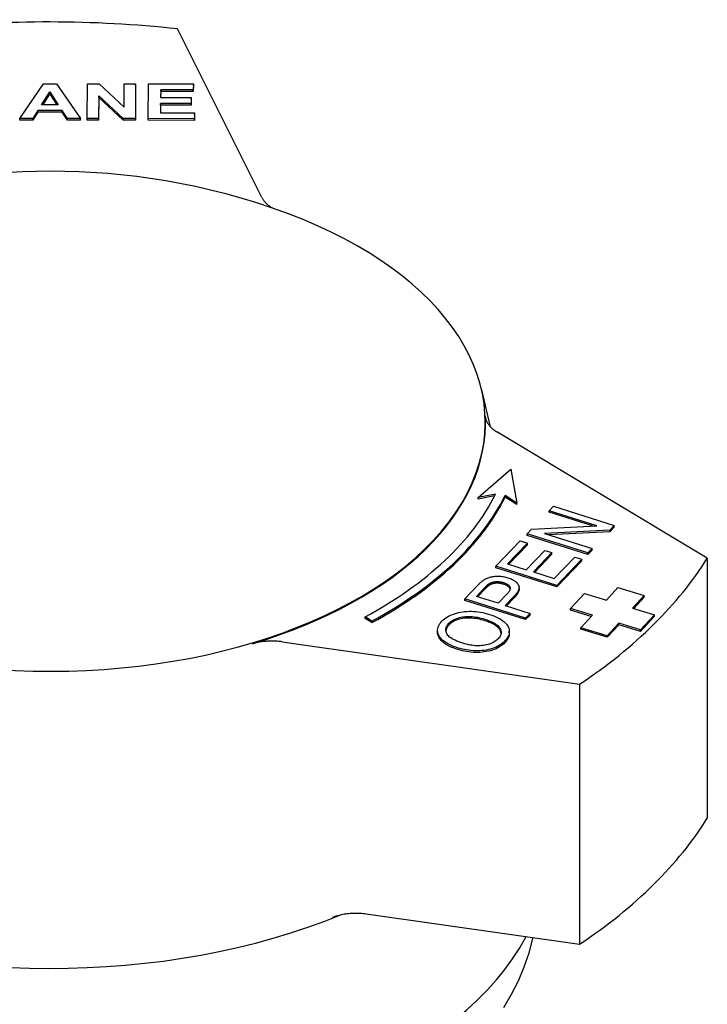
# Model space of a CAD drawing. Header units: millimetres. Extents: x 212 to 520, y 1 to 446.
# Tile 24 of 24: x 481 to 516, y 279 to 329. Entities that reach past the tile are written whole.
import ezdxf

# ---------------------------------------------------------------- set-up
doc = ezdxf.new("R2010")
doc.units = ezdxf.units.MM
doc.layers.add('Detail', color=2, linetype='Continuous')

msp = doc.modelspace()

# ---------------------------------------------------------------- linework, layer by layer
at = {"layer": 'Detail'}
for p, q in [((493.361, 319.574), (489.098, 328.081)), ((481.167, 323.565), (482.361, 325.312)), ((482.361, 325.312), (483.017, 325.311)), ((483.017, 325.311), (484.227, 323.56)), ((484.562, 323.56), (484.57, 325.309)), ((484.57, 325.309), (485.167, 325.308)), ((485.167, 325.308), (486.415, 324.133)), ((486.415, 324.133), (486.42, 325.306)), ((486.42, 325.306), (486.99, 325.305)), ((486.99, 325.305), (486.982, 323.556)), ((486.99, 325.223), (486.982, 323.474)), ((486.99, 325.223), (486.99, 325.305)), ((487.635, 323.555), (487.643, 325.304)), ((487.643, 325.304), (489.905, 325.301)), ((489.905, 325.301), (489.903, 325.005)), ((489.905, 325.219), (489.903, 324.923)), ((489.905, 325.219), (489.905, 325.301)), ((482.263, 324.256), (482.68, 324.904)), ((482.68, 324.822), (482.316, 324.256)), ((482.68, 324.904), (483.098, 324.255)), ((482.68, 324.822), (482.68, 324.904)), ((483.045, 324.255), (482.68, 324.822)), ((485.136, 324.707), (485.131, 323.559)), ((485.136, 324.625), (485.131, 323.477)), ((486.365, 323.557), (485.136, 324.707)), ((485.136, 324.625), (485.136, 324.707)), ((486.365, 323.475), (485.136, 324.625)), ((488.258, 325.007), (488.256, 324.619)), ((488.258, 324.925), (488.256, 324.619)), ((488.256, 324.619), (489.788, 324.617)), ((489.903, 325.005), (488.258, 325.007)), ((488.258, 324.925), (488.258, 325.007)), ((489.903, 324.923), (488.258, 324.925)), ((489.788, 324.617), (489.786, 324.321)), ((489.788, 324.535), (489.788, 324.617)), ((489.903, 324.923), (489.903, 325.005)), ((483.098, 324.255), (482.263, 324.256)), ((488.254, 324.323), (488.252, 323.85)), ((488.254, 324.241), (488.253, 323.85)), ((489.786, 324.321), (488.254, 324.323)), ((488.254, 324.241), (488.254, 324.323)), ((489.786, 324.239), (488.254, 324.241)), ((489.788, 324.535), (489.786, 324.239)), ((489.786, 324.239), (489.786, 324.321)), ((482.076, 323.961), (481.821, 323.564)), ((482.076, 323.879), (481.821, 323.482)), ((483.294, 323.959), (482.076, 323.961)), ((482.076, 323.879), (482.076, 323.961)), ((483.294, 323.877), (482.076, 323.879)), ((483.557, 323.561), (483.294, 323.959)), ((483.294, 323.877), (483.294, 323.959)), ((483.557, 323.479), (483.294, 323.877)), ((488.252, 323.85), (489.956, 323.847)), ((489.956, 323.847), (489.955, 323.551)), ((489.956, 323.765), (489.955, 323.469)), ((489.956, 323.765), (489.956, 323.847)), ((481.821, 323.564), (481.167, 323.565)), ((481.167, 323.483), (481.167, 323.565)), ((481.821, 323.482), (481.167, 323.483)), ((481.821, 323.482), (481.821, 323.564)), ((484.227, 323.56), (483.557, 323.561)), ((483.557, 323.479), (483.557, 323.561)), ((484.227, 323.478), (483.557, 323.479)), ((484.227, 323.478), (484.227, 323.56)), ((485.131, 323.559), (484.562, 323.56)), ((484.562, 323.478), (484.562, 323.56)), ((485.131, 323.477), (484.562, 323.478)), ((485.131, 323.477), (485.131, 323.559)), ((486.982, 323.556), (486.365, 323.557)), ((486.365, 323.475), (486.365, 323.557)), ((486.982, 323.474), (486.365, 323.475)), ((486.982, 323.474), (486.982, 323.556)), ((489.955, 323.551), (487.635, 323.555)), ((487.635, 323.473), (487.635, 323.555)), ((489.955, 323.469), (487.635, 323.473)), ((489.955, 323.469), (489.955, 323.551)), ((504.404, 309.95), (504.863, 308.028)), ((515.793, 301.395), (505.198, 307.764)), ((504.254, 304.453), (505.899, 305.892)), ((505.899, 305.892), (506.2, 304.18)), ((505.126, 304.626), (504.254, 304.453)), ((505.08, 304.535), (504.254, 304.371)), ((504.254, 304.371), (504.254, 304.453)), ((506.2, 304.18), (505.612, 304.558)), ((505.612, 304.476), (505.612, 304.558)), ((506.2, 304.098), (505.612, 304.476)), ((506.2, 304.098), (506.2, 304.18)), ((507.827, 303.792), (508.04, 304.015)), ((510.236, 303.034), (507.827, 303.792)), ((507.827, 303.711), (507.827, 303.792)), ((508.04, 304.015), (511.108, 303.049)), ((510.012, 303.023), (507.827, 303.711)), ((506.713, 302.628), (506.941, 302.867)), ((506.941, 302.867), (510.236, 303.034)), ((510.88, 302.81), (507.585, 302.643)), ((511.108, 303.049), (510.88, 302.81)), ((511.108, 302.967), (510.88, 302.728)), ((510.88, 302.728), (510.88, 302.81)), ((511.108, 302.967), (511.108, 303.049)), ((505.149, 300.994), (506.369, 302.269)), ((506.369, 302.269), (506.731, 302.155)), ((509.781, 301.662), (506.713, 302.628)), ((506.713, 302.546), (506.713, 302.628)), ((509.781, 301.58), (506.713, 302.546)), ((507.585, 302.643), (509.994, 301.885)), ((510.88, 302.728), (507.809, 302.573)), ((506.731, 302.155), (505.735, 301.114)), ((506.731, 302.073), (505.795, 301.095)), ((506.673, 300.818), (507.606, 301.794)), ((506.731, 302.073), (506.731, 302.155)), ((507.606, 301.794), (507.968, 301.679)), ((509.994, 301.885), (509.781, 301.662)), ((509.994, 301.803), (509.781, 301.58)), ((509.994, 301.803), (509.994, 301.885)), ((507.968, 301.679), (507.035, 300.704)), ((507.968, 301.598), (507.095, 300.685)), ((507.968, 301.598), (507.968, 301.679)), ((508.078, 300.376), (509.113, 301.457)), ((509.475, 301.343), (508.217, 300.028)), ((509.475, 301.261), (508.217, 299.947)), ((509.113, 301.457), (509.475, 301.343)), ((509.475, 301.261), (509.475, 301.343)), ((509.781, 301.58), (509.781, 301.662)), ((515.793, 301.395), (515.793, 288.288)), ((508.217, 300.028), (505.149, 300.994)), ((505.149, 300.913), (505.149, 300.994)), ((508.217, 299.947), (505.149, 300.913)), ((505.735, 301.114), (506.673, 300.818)), ((507.035, 300.704), (508.078, 300.376)), ((503.574, 299.349), (504.209, 300.013)), ((504.16, 299.468), (504.591, 299.919)), ((504.591, 299.837), (504.22, 299.449)), ((506.311, 299.844), (506.311, 299.926)), ((508.217, 299.947), (508.217, 300.028)), ((510.709, 299.289), (511.295, 299.923)), ((511.295, 299.923), (512.62, 299.519)), ((506.642, 298.383), (503.574, 299.349)), ((503.574, 299.267), (503.574, 299.349)), ((505.257, 299.123), (504.16, 299.468)), ((505.692, 299.577), (505.257, 299.123)), ((506.052, 299.46), (505.619, 299.008)), ((506.052, 299.379), (505.679, 298.989)), ((508.902, 298.865), (509.605, 299.625)), ((509.605, 299.625), (510.709, 299.289)), ((512.62, 299.519), (512.034, 298.886)), ((512.62, 299.437), (512.093, 298.868)), ((512.62, 299.437), (512.62, 299.519)), ((506.642, 298.301), (503.574, 299.267)), ((505.619, 299.008), (506.866, 298.616)), ((510.006, 298.529), (508.902, 298.865)), ((508.902, 298.783), (508.902, 298.865)), ((509.947, 298.465), (508.902, 298.783)), ((512.034, 298.886), (513.138, 298.55)), ((498.896, 298.232), (498.553, 298.441)), ((498.553, 298.359), (498.553, 298.441)), ((498.896, 298.15), (498.553, 298.359)), ((506.866, 298.616), (506.642, 298.383)), ((506.866, 298.534), (506.642, 298.301)), ((506.642, 298.301), (506.642, 298.383)), ((506.866, 298.534), (506.866, 298.616)), ((509.42, 297.896), (510.006, 298.529)), ((513.138, 298.55), (512.435, 297.79)), ((513.138, 298.468), (512.435, 297.708)), ((513.138, 298.468), (513.138, 298.55)), ((498.896, 298.15), (498.896, 298.232)), ((510.745, 297.493), (509.42, 297.896)), ((509.42, 297.814), (509.42, 297.896)), ((510.745, 297.411), (509.42, 297.814)), ((511.331, 298.126), (510.745, 297.493)), ((511.331, 298.044), (510.745, 297.411)), ((512.435, 297.79), (511.331, 298.126)), ((511.331, 298.044), (511.331, 298.126)), ((512.435, 297.708), (511.331, 298.044)), ((512.435, 297.708), (512.435, 297.79)), ((502.204, 297.673), (502.204, 297.755)), ((505.821, 297.632), (505.821, 297.714)), ((510.745, 297.411), (510.745, 297.493)), ((494.378, 297.184), (509.364, 295.046)), ((509.364, 295.046), (509.364, 281.94)), ((498.605, 283.474), (509.364, 281.94)), ((506.999, 282.23), (507.009, 282.276))]:
    msp.add_line(p, q, dxfattribs=at)
at = {"layer": 'Detail', "flags": 128}
for points in [[(494.69, 318.757), (493.886, 319.046), (493.094, 319.31), (492.311, 319.548), (491.537, 319.764), (490.773, 319.957), (490.016, 320.13), (488.523, 320.42), (487.053, 320.638), (485.601, 320.79), (484.159, 320.88), (482.724, 320.91), (481.288, 320.88), (479.847, 320.79), (478.394, 320.638), (476.925, 320.42), (475.432, 320.13), (474.675, 319.957), (473.91, 319.764), (473.137, 319.548), (472.354, 319.31), (471.561, 319.046), (470.758, 318.757)], [(493.361, 319.574), (493.375, 319.548), (493.389, 319.523), (493.404, 319.498), (493.42, 319.473), (493.437, 319.449), (493.455, 319.424), (493.473, 319.4), (493.493, 319.376), (493.513, 319.353), (493.535, 319.329), (493.557, 319.306), (493.58, 319.283), (493.604, 319.261), (493.629, 319.238), (493.655, 319.216), (493.681, 319.195), (493.708, 319.173), (493.737, 319.152), (493.765, 319.132), (493.795, 319.111), (493.825, 319.091), (493.857, 319.072), (493.888, 319.053), (493.921, 319.034)], [(504.607, 308.569), (504.61, 308.532), (504.615, 308.495), (504.622, 308.458), (504.631, 308.421), (504.642, 308.384), (504.655, 308.348), (504.669, 308.312), (504.686, 308.276), (504.705, 308.24), (504.726, 308.205), (504.748, 308.17), (504.773, 308.135), (504.799, 308.101), (504.827, 308.067), (504.857, 308.034), (504.888, 308.002), (504.921, 307.97), (504.956, 307.938), (504.993, 307.908), (505.031, 307.878), (505.07, 307.848), (505.112, 307.819), (505.154, 307.791), (505.198, 307.764)], [(504.209, 300.013), (504.223, 300.027), (504.237, 300.041), (504.251, 300.055), (504.264, 300.069), (504.277, 300.082), (504.29, 300.095), (504.303, 300.107), (504.316, 300.119), (504.329, 300.131), (504.341, 300.143), (504.353, 300.154), (504.365, 300.165), (504.377, 300.176), (504.389, 300.186), (504.4, 300.196), (504.412, 300.206), (504.423, 300.215), (504.434, 300.224), (504.445, 300.233), (504.456, 300.241), (504.466, 300.249), (504.476, 300.257), (504.487, 300.264), (504.497, 300.271)], [(504.497, 300.271), (504.537, 300.3), (504.579, 300.326), (504.622, 300.351), (504.665, 300.374), (504.709, 300.394), (504.755, 300.413), (504.8, 300.429), (504.847, 300.444), (504.895, 300.456), (504.945, 300.467), (504.996, 300.476), (505.049, 300.483), (505.104, 300.488), (505.16, 300.491), (505.218, 300.492), (505.278, 300.491), (505.338, 300.489), (505.398, 300.484), (505.457, 300.477), (505.517, 300.469), (505.575, 300.458), (505.634, 300.445), (505.691, 300.43), (505.749, 300.413)], [(505.749, 300.413), (505.812, 300.392), (505.872, 300.369), (505.928, 300.345), (505.981, 300.319), (506.03, 300.292), (506.075, 300.264), (506.117, 300.234), (506.156, 300.202), (506.191, 300.169), (506.222, 300.135), (506.25, 300.099), (506.274, 300.062), (506.293, 300.023), (506.305, 299.982), (506.311, 299.938), (506.309, 299.893), (506.301, 299.846), (506.286, 299.797), (506.264, 299.746), (506.235, 299.693), (506.199, 299.638), (506.157, 299.581), (506.108, 299.522), (506.052, 299.46)], [(504.591, 299.919), (504.604, 299.932), (504.616, 299.944), (504.628, 299.956), (504.64, 299.968), (504.651, 299.98), (504.663, 299.991), (504.674, 300.002), (504.685, 300.012), (504.695, 300.022), (504.706, 300.032), (504.716, 300.041), (504.726, 300.05), (504.736, 300.058), (504.745, 300.066), (504.754, 300.074), (504.763, 300.082), (504.772, 300.089), (504.781, 300.095), (504.789, 300.101), (504.797, 300.107), (504.805, 300.113), (504.813, 300.118), (504.82, 300.123), (504.827, 300.127)], [(504.827, 300.045), (504.82, 300.041), (504.813, 300.036), (504.805, 300.031), (504.797, 300.025), (504.789, 300.02), (504.781, 300.013), (504.772, 300.007), (504.763, 300), (504.754, 299.992), (504.745, 299.985), (504.736, 299.976), (504.726, 299.968), (504.716, 299.959), (504.706, 299.95), (504.695, 299.94), (504.685, 299.93), (504.674, 299.92), (504.663, 299.909), (504.651, 299.898), (504.64, 299.886), (504.628, 299.875), (504.616, 299.862), (504.604, 299.85), (504.591, 299.837)], [(504.827, 300.127), (504.849, 300.14), (504.872, 300.151), (504.896, 300.162), (504.92, 300.172), (504.946, 300.181), (504.972, 300.189), (504.999, 300.196), (505.027, 300.202), (505.056, 300.207), (505.086, 300.211), (505.116, 300.215), (505.148, 300.217), (505.18, 300.219), (505.212, 300.219), (505.243, 300.219), (505.275, 300.217), (505.307, 300.215), (505.339, 300.211), (505.371, 300.207), (505.403, 300.201), (505.435, 300.195), (505.467, 300.187), (505.499, 300.179), (505.531, 300.169)], [(505.531, 300.087), (505.499, 300.097), (505.467, 300.105), (505.435, 300.113), (505.403, 300.119), (505.371, 300.125), (505.339, 300.129), (505.307, 300.133), (505.275, 300.135), (505.243, 300.137), (505.212, 300.137), (505.18, 300.137), (505.148, 300.135), (505.116, 300.133), (505.086, 300.129), (505.056, 300.125), (505.027, 300.12), (504.999, 300.114), (504.972, 300.107), (504.946, 300.099), (504.92, 300.09), (504.896, 300.08), (504.872, 300.069), (504.849, 300.058), (504.827, 300.045)], [(505.531, 300.169), (505.574, 300.155), (505.614, 300.14), (505.651, 300.124), (505.685, 300.107), (505.716, 300.089), (505.745, 300.071), (505.77, 300.052), (505.793, 300.032), (505.812, 300.011), (505.829, 299.99), (505.842, 299.968), (505.853, 299.945), (505.86, 299.921), (505.864, 299.895), (505.864, 299.869), (505.86, 299.841), (505.852, 299.812), (505.841, 299.782), (505.825, 299.751), (505.806, 299.719), (505.783, 299.685), (505.757, 299.65), (505.726, 299.614), (505.692, 299.577)], [(505.86, 299.841), (505.856, 299.854), (505.851, 299.867), (505.846, 299.879), (505.839, 299.891), (505.832, 299.903), (505.824, 299.915), (505.814, 299.927), (505.805, 299.938), (505.794, 299.949), (505.782, 299.96), (505.77, 299.97), (505.756, 299.981), (505.742, 299.991), (505.727, 300.001), (505.711, 300.01), (505.695, 300.02), (505.677, 300.029), (505.659, 300.038), (505.64, 300.047), (505.62, 300.055), (505.599, 300.064), (505.577, 300.072), (505.554, 300.08), (505.531, 300.087)], [(506.311, 299.844), (506.31, 299.828), (506.309, 299.811), (506.307, 299.794), (506.304, 299.777), (506.3, 299.76), (506.295, 299.742), (506.289, 299.724), (506.282, 299.706), (506.274, 299.687), (506.266, 299.669), (506.256, 299.65), (506.246, 299.63), (506.235, 299.611), (506.223, 299.591), (506.21, 299.571), (506.196, 299.551), (506.181, 299.53), (506.165, 299.509), (506.148, 299.488), (506.131, 299.467), (506.112, 299.445), (506.093, 299.423), (506.073, 299.401), (506.052, 299.379)], [(502.429, 298.225), (502.49, 298.285), (502.556, 298.341), (502.626, 298.393), (502.702, 298.441), (502.783, 298.487), (502.868, 298.528), (502.958, 298.567), (503.054, 298.601), (503.152, 298.632), (503.253, 298.658), (503.357, 298.68), (503.462, 298.697), (503.569, 298.71), (503.679, 298.718), (503.791, 298.722), (503.905, 298.722), (504.02, 298.717), (504.135, 298.708), (504.251, 298.694), (504.366, 298.677), (504.481, 298.655), (504.596, 298.629), (504.711, 298.599), (504.827, 298.565)], [(502.779, 298.117), (502.822, 298.159), (502.87, 298.199), (502.921, 298.236), (502.976, 298.271), (503.034, 298.303), (503.097, 298.332), (503.163, 298.359), (503.233, 298.383), (503.306, 298.405), (503.381, 298.423), (503.457, 298.437), (503.536, 298.448), (503.616, 298.456), (503.699, 298.461), (503.783, 298.462), (503.869, 298.46), (503.957, 298.454), (504.045, 298.446), (504.134, 298.434), (504.224, 298.419), (504.315, 298.4), (504.407, 298.379), (504.499, 298.354), (504.592, 298.326)], [(504.592, 298.245), (504.499, 298.272), (504.407, 298.297), (504.315, 298.318), (504.224, 298.337), (504.134, 298.352), (504.045, 298.364), (503.957, 298.372), (503.869, 298.378), (503.783, 298.38), (503.699, 298.379), (503.616, 298.374), (503.536, 298.367), (503.457, 298.355), (503.381, 298.341), (503.306, 298.323), (503.233, 298.301), (503.163, 298.277), (503.097, 298.25), (503.034, 298.221), (502.976, 298.189), (502.921, 298.154), (502.87, 298.117), (502.822, 298.077), (502.779, 298.035)], [(504.592, 298.326), (504.688, 298.295), (504.778, 298.262), (504.862, 298.228), (504.94, 298.192), (505.012, 298.156), (505.077, 298.118), (505.137, 298.08), (505.191, 298.04), (505.238, 297.999), (505.28, 297.956), (505.316, 297.913), (505.345, 297.868), (505.369, 297.823), (505.387, 297.778), (505.399, 297.734), (505.406, 297.689), (505.407, 297.644), (505.402, 297.6), (505.391, 297.555), (505.375, 297.511), (505.353, 297.467), (505.325, 297.423), (505.292, 297.379), (505.253, 297.335)], [(504.827, 298.565), (504.94, 298.527), (505.047, 298.487), (505.147, 298.444), (505.242, 298.399), (505.33, 298.352), (505.412, 298.302), (505.487, 298.249), (505.557, 298.195), (505.619, 298.138), (505.673, 298.08), (505.718, 298.022), (505.755, 297.962), (505.784, 297.901), (505.805, 297.839), (505.817, 297.776), (505.821, 297.712), (505.818, 297.648), (505.807, 297.585), (505.79, 297.523), (505.766, 297.462), (505.736, 297.402), (505.698, 297.342), (505.654, 297.284), (505.602, 297.226)], [(503.251, 296.871), (503.127, 296.912), (503.011, 296.955), (502.903, 296.999), (502.803, 297.046), (502.71, 297.094), (502.625, 297.144), (502.548, 297.196), (502.479, 297.25), (502.418, 297.305), (502.364, 297.363), (502.318, 297.422), (502.28, 297.483), (502.249, 297.545), (502.227, 297.606), (502.212, 297.668), (502.205, 297.73), (502.205, 297.792), (502.214, 297.854), (502.23, 297.916), (502.254, 297.978), (502.286, 298.04), (502.326, 298.102), (502.374, 298.164), (502.429, 298.225)], [(503.485, 297.109), (503.374, 297.146), (503.27, 297.183), (503.174, 297.222), (503.087, 297.261), (503.007, 297.3), (502.935, 297.341), (502.87, 297.382), (502.814, 297.424), (502.766, 297.466), (502.725, 297.51), (502.693, 297.554), (502.668, 297.599), (502.649, 297.644), (502.636, 297.689), (502.628, 297.733), (502.624, 297.777), (502.626, 297.821), (502.633, 297.864), (502.645, 297.907), (502.662, 297.95), (502.683, 297.992), (502.71, 298.034), (502.742, 298.076), (502.779, 298.117)], [(502.779, 298.035), (502.768, 298.023), (502.757, 298.011), (502.747, 298), (502.737, 297.988), (502.727, 297.976), (502.718, 297.964), (502.71, 297.952), (502.701, 297.94), (502.694, 297.927), (502.686, 297.915), (502.679, 297.903), (502.673, 297.891), (502.667, 297.879), (502.661, 297.867), (502.656, 297.854), (502.651, 297.842), (502.646, 297.83), (502.642, 297.817), (502.639, 297.805), (502.635, 297.793), (502.633, 297.78), (502.63, 297.768), (502.628, 297.755), (502.627, 297.743)], [(505.404, 297.619), (505.4, 297.648), (505.393, 297.678), (505.383, 297.707), (505.371, 297.737), (505.357, 297.766), (505.34, 297.796), (505.32, 297.825), (505.298, 297.854), (505.274, 297.882), (505.246, 297.909), (505.216, 297.937), (505.184, 297.963), (505.149, 297.989), (505.111, 298.015), (505.071, 298.04), (505.028, 298.065), (504.983, 298.089), (504.935, 298.113), (504.884, 298.136), (504.831, 298.159), (504.775, 298.181), (504.717, 298.203), (504.656, 298.224), (504.592, 298.245)], [(503.251, 296.789), (503.165, 296.817), (503.084, 296.845), (503.006, 296.875), (502.931, 296.905), (502.86, 296.936), (502.793, 296.969), (502.73, 297.001), (502.67, 297.035), (502.613, 297.07), (502.561, 297.105), (502.512, 297.142), (502.466, 297.179), (502.424, 297.217), (502.386, 297.256), (502.352, 297.295), (502.321, 297.336), (502.293, 297.377), (502.27, 297.42), (502.25, 297.462), (502.233, 297.504), (502.22, 297.546), (502.211, 297.589), (502.206, 297.631), (502.204, 297.673)], [(505.253, 297.335), (505.21, 297.293), (505.164, 297.254), (505.114, 297.217), (505.061, 297.183), (505.005, 297.152), (504.946, 297.123), (504.884, 297.097), (504.818, 297.073), (504.749, 297.052), (504.677, 297.034), (504.601, 297.018), (504.522, 297.005), (504.441, 296.995), (504.359, 296.989), (504.276, 296.985), (504.192, 296.986), (504.107, 296.989), (504.021, 296.996), (503.934, 297.006), (503.847, 297.02), (503.758, 297.037), (503.668, 297.058), (503.577, 297.082), (503.485, 297.109)], [(505.821, 297.632), (505.821, 297.61), (505.82, 297.589), (505.818, 297.567), (505.815, 297.546), (505.812, 297.525), (505.808, 297.504), (505.803, 297.483), (505.797, 297.463), (505.79, 297.442), (505.783, 297.421), (505.775, 297.401), (505.767, 297.38), (505.757, 297.36), (505.747, 297.34), (505.736, 297.32), (505.724, 297.3), (505.711, 297.28), (505.698, 297.261), (505.684, 297.241), (505.669, 297.221), (505.654, 297.202), (505.637, 297.183), (505.62, 297.163), (505.602, 297.144)], [(494.378, 297.184), (494.316, 297.192), (494.253, 297.199), (494.189, 297.205), (494.125, 297.211), (494.061, 297.215), (493.997, 297.218), (493.933, 297.22), (493.869, 297.22), (493.804, 297.22), (493.74, 297.218), (493.676, 297.216), (493.612, 297.212), (493.548, 297.207), (493.484, 297.202), (493.421, 297.195), (493.358, 297.187), (493.296, 297.177), (493.234, 297.167), (493.173, 297.156), (493.113, 297.144), (493.053, 297.13), (492.994, 297.116), (492.935, 297.1), (492.878, 297.083)], [(505.602, 297.226), (505.54, 297.166), (505.473, 297.109), (505.401, 297.056), (505.324, 297.007), (505.242, 296.961), (505.155, 296.919), (505.064, 296.881), (504.967, 296.847), (504.867, 296.817), (504.765, 296.791), (504.661, 296.77), (504.555, 296.753), (504.447, 296.74), (504.338, 296.732), (504.226, 296.729), (504.113, 296.73), (503.999, 296.735), (503.887, 296.744), (503.777, 296.756), (503.668, 296.772), (503.561, 296.791), (503.456, 296.814), (503.353, 296.841), (503.251, 296.871)], [(505.602, 297.144), (505.54, 297.084), (505.473, 297.027), (505.401, 296.974), (505.324, 296.925), (505.242, 296.879), (505.155, 296.837), (505.064, 296.799), (504.967, 296.765), (504.867, 296.735), (504.765, 296.709), (504.661, 296.688), (504.555, 296.671), (504.447, 296.658), (504.338, 296.651), (504.226, 296.647), (504.113, 296.648), (503.999, 296.653), (503.887, 296.662), (503.777, 296.674), (503.668, 296.69), (503.561, 296.709), (503.456, 296.732), (503.353, 296.759), (503.251, 296.789)], [(496.912, 283.302), (496.974, 283.325), (497.037, 283.347), (497.101, 283.368), (497.166, 283.387), (497.233, 283.405), (497.3, 283.422), (497.369, 283.437), (497.439, 283.451), (497.509, 283.464), (497.58, 283.475), (497.652, 283.484), (497.725, 283.492), (497.798, 283.499), (497.871, 283.504), (497.945, 283.508), (498.019, 283.51), (498.092, 283.511), (498.166, 283.51), (498.24, 283.508), (498.314, 283.504), (498.387, 283.499), (498.46, 283.492), (498.533, 283.484), (498.605, 283.474)], [(505.542, 278.752), (505.935, 279.417), (506.279, 280.099), (506.572, 280.796), (506.813, 281.507), (506.999, 282.23)]]:
    msp.add_lwpolyline(points, dxfattribs=at)
at = {"layer": 'Detail'}
for centre, major_axis, start_param, end_param in [((482.605, 308.208), (-35.25, 0), 4.52713, 4.892276), ((482.724, 308.248), (-21.883, 0), 5.290973, 10.41699), ((482.724, 308.208), (21.892, 0), 5.194686, 6.311943), ((482.29, 308.369), (23.75, 0), 5.466653, 6.004864), ((482.29, 308.369), (24.25, 0), 5.466653, 6.005658), ((482.29, 308.287), (24.25, 0), 5.466653, 6.005658), ((482.605, 308.208), (35.25, 0), 5.574328, 5.939474), ((482.605, 295.102), (35.25, 0), 5.574328, 5.939474), ((482.724, 295.06), (25, 0), 4.078679, 5.337959), ((482.724, 286.459), (-25, 0), 0.284007, 2.84917)]:
    msp.add_ellipse(centre, major_axis=major_axis, ratio=0.573576, start_param=start_param, end_param=end_param, dxfattribs=at)

doc.saveas('drawing.dxf')
